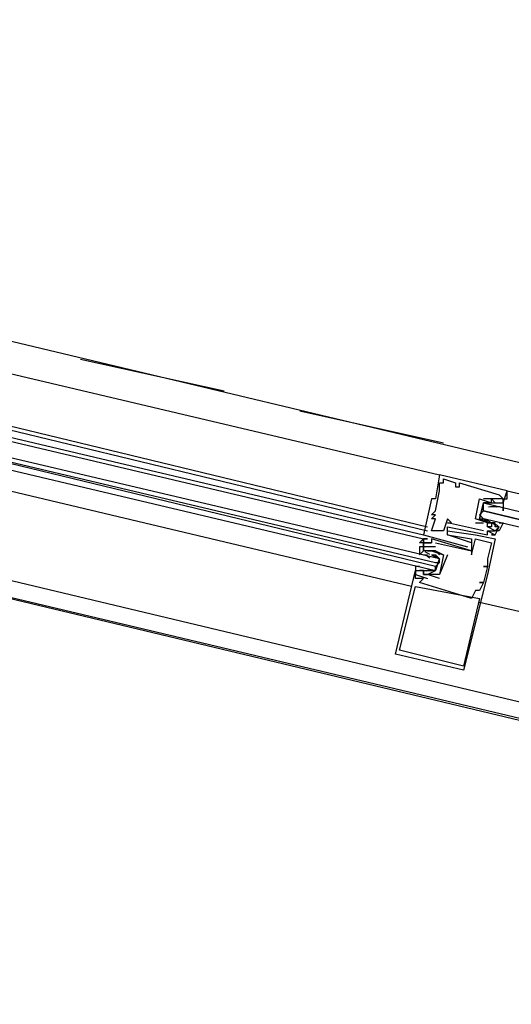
# Model space of a CAD drawing. Header units: feet. Extents: x -79 to 198, y -22 to 181.
# Tile 143 of 164: x 127.46 to 129.11, y 93.11 to 96.41. Entities that reach past the tile are written whole.
import ezdxf

# ---------------------------------------------------------------- set-up
doc = ezdxf.new("R2010")
doc.units = ezdxf.units.FT
doc.layers.add('A-LINEA', color=7, linetype='CONTINUOUS')

msp = doc.modelspace()

# ---------------------------------------------------------------- linework, layer by layer
at = {"layer": 'A-LINEA'}
for p, q in [((131.9867, 94.2444), (126.0133, 95.6711)), ((126.3867, 95.4711), (128.8667, 94.8844)), ((126.3467, 95.3111), (128.8267, 94.7111)), ((126.3467, 95.2978), (128.8267, 94.6978)), ((126.3333, 95.2711), (128.8133, 94.6844)), ((126.3333, 95.2578), (128.8133, 94.6711)), ((128.1467, 95.1644), (127.6667, 95.2711)), ((128.7733, 94.5111), (126.3067, 95.0978)), ((128.88, 94.9911), (128.4, 95.0978)), ((132.9467, 93.1644), (125.48, 94.9378)), ((131.8133, 93.4844), (125.84, 94.9111)), ((128.8667, 94.8844), (128.8667, 94.8844)), ((128.8667, 94.8578), (128.8667, 94.8578)), ((128.88, 94.8711), (128.88, 94.8711)), ((128.88, 94.8578), (128.88, 94.8578)), ((128.92, 94.8578), (128.92, 94.8578)), ((128.9333, 94.8578), (128.9333, 94.8578)), ((128.8667, 94.8444), (128.8667, 94.8444)), ((128.8667, 94.8311), (128.8667, 94.8311)), ((128.92, 94.8444), (128.92, 94.8444)), ((128.9333, 94.8444), (128.9333, 94.8444)), ((129.0667, 94.8178), (129.0667, 94.8178)), ((129.08, 94.7911), (129.0933, 94.8311)), ((129.0933, 94.8311), (129.0933, 94.8311)), ((128.84, 94.8044), (128.84, 94.8044)), ((128.8533, 94.8044), (128.8533, 94.8044)), ((129, 94.8044), (129, 94.8044)), ((129, 94.8044), (129, 94.8044)), ((129.0133, 94.8044), (129.0133, 94.8044)), ((129.04, 94.8044), (129.04, 94.8044)), ((129.04, 94.8044), (129.04, 94.8044)), ((129.04, 94.7911), (129.04, 94.7911)), ((129.0533, 94.7911), (129.0533, 94.7911)), ((129.08, 94.8044), (129.08, 94.8044)), ((129.08, 94.7911), (129.08, 94.7911)), ((128.84, 94.7511), (128.84, 94.7511)), ((128.8533, 94.7644), (128.8533, 94.7644)), ((128.8533, 94.7511), (128.8533, 94.7511)), ((129.0133, 94.7644), (129.0133, 94.7644)), ((129.0267, 94.7778), (129.0267, 94.7778)), ((129.0302, 94.7779), (129.0421, 94.7789)), ((129.0377, 94.7786), (129.0581, 94.7792)), ((129.0515, 94.7786), (129.0698, 94.7788)), ((129.0533, 94.7778), (129.0533, 94.7778)), ((129.0667, 94.7778), (129.0533, 94.7778)), ((129.0568, 94.7779), (129.0687, 94.7789)), ((129.0667, 94.7778), (129.0667, 94.7778)), ((129.0667, 94.7778), (129.0667, 94.7778)), ((128.84, 94.7378), (128.84, 94.7378)), ((128.8533, 94.7378), (128.8533, 94.7378)), ((128.8933, 94.7378), (128.8933, 94.7378)), ((128.8933, 94.7244), (128.8933, 94.7244)), ((128.9067, 94.7244), (128.9067, 94.7244)), ((128.9867, 94.7378), (128.9867, 94.7378)), ((128.9867, 94.7378), (128.9867, 94.7378)), ((128.9867, 94.7244), (129.0133, 94.7244)), ((128.9867, 94.7244), (128.9867, 94.7244)), ((129.0133, 94.7378), (129.0133, 94.7378)), ((129.0133, 94.7244), (129.0133, 94.7244)), ((129.0289, 94.7293), (129.0188, 94.7355)), ((129.0372, 94.7264), (129.0192, 94.7361)), ((129.0267, 94.7244), (129.0267, 94.7244)), ((129.0267, 94.7244), (129.0267, 94.7244)), ((129.04, 94.7378), (129.04, 94.7378)), ((129.04, 94.7244), (129.04, 94.7244)), ((129.04, 94.7244), (129.04, 94.7244)), ((129.04, 94.7244), (129.0533, 94.7244)), ((129.0556, 94.7159), (129.0454, 94.7222)), ((129.0626, 94.7141), (129.0464, 94.7226)), ((129.0533, 94.7244), (129.0533, 94.7244)), ((129.0533, 94.7244), (129.0533, 94.7244)), ((128.8133, 94.6844), (128.8133, 94.6844)), ((128.84, 94.6978), (128.84, 94.6978)), ((128.88, 94.6978), (128.88, 94.6978)), ((128.8933, 94.7111), (128.8933, 94.7111)), ((128.8933, 94.6978), (128.8933, 94.6978)), ((128.8933, 94.6844), (128.8933, 94.6844)), ((128.8933, 94.6844), (128.8933, 94.6844)), ((128.9867, 94.6844), (128.9867, 94.6844)), ((129.0133, 94.6978), (129.0133, 94.6978)), ((129.0267, 94.7111), (129.0267, 94.7111)), ((129.0267, 94.7111), (129.0267, 94.7111)), ((129.0267, 94.6978), (129.0267, 94.6978)), ((129.0267, 94.6978), (129.0267, 94.6978)), ((129.0267, 94.6844), (129.0267, 94.6844)), ((129.04, 94.7111), (129.04, 94.7111)), ((129.04, 94.6978), (129.04, 94.6978)), ((129.04, 94.6844), (129.04, 94.6844)), ((129.0533, 94.7111), (129.0533, 94.7111)), ((129.0533, 94.6978), (129.0533, 94.6978)), ((129.0533, 94.6844), (129.0533, 94.6844)), ((129.0533, 94.6844), (129.0533, 94.6844)), ((129.0667, 94.7111), (129.0667, 94.7111)), ((128.8133, 94.6711), (128.8133, 94.6711)), ((128.8133, 94.6711), (128.8133, 94.6711)), ((128.8133, 94.6711), (128.8133, 94.6711)), ((128.8133, 94.6711), (128.8133, 94.6711)), ((128.8133, 94.6711), (128.8133, 94.6711)), ((128.8133, 94.6578), (128.8133, 94.6578)), ((128.8133, 94.6578), (128.8133, 94.6578)), ((128.8267, 94.6711), (128.8267, 94.6711)), ((128.8267, 94.6578), (128.8267, 94.6578)), ((128.8267, 94.6578), (128.8267, 94.6578)), ((128.84, 94.6711), (128.84, 94.6711)), ((128.84, 94.6578), (128.84, 94.6578)), ((128.84, 94.6578), (128.84, 94.6578)), ((128.8533, 94.6578), (128.8533, 94.6578)), ((128.96, 94.6578), (128.96, 94.6578)), ((128.9733, 94.6711), (128.9733, 94.6711)), ((128.9733, 94.6578), (128.9733, 94.6578)), ((128.9867, 94.6711), (128.9867, 94.6711)), ((129.04, 94.6578), (129.04, 94.6578)), ((129.0533, 94.6711), (129.0533, 94.6711)), ((128.8133, 94.6444), (128.8133, 94.6444)), ((128.8133, 94.6311), (128.8133, 94.6311)), ((128.8133, 94.6178), (128.8133, 94.6178)), ((128.8133, 94.6178), (128.8267, 94.6178)), ((128.8174, 94.6281), (128.8336, 94.6196)), ((128.8267, 94.6311), (128.8267, 94.6311)), ((128.8267, 94.6178), (128.8267, 94.6178)), ((128.84, 94.6311), (128.84, 94.6311)), ((128.84, 94.6311), (128.84, 94.6311)), ((128.8428, 94.6158), (128.8607, 94.6062)), ((128.8533, 94.6444), (128.8533, 94.6444)), ((128.8533, 94.6311), (128.8533, 94.6311)), ((128.8533, 94.6178), (128.8533, 94.6178)), ((128.88, 94.6178), (128.88, 94.6178)), ((128.88, 94.6178), (128.88, 94.6178)), ((128.8933, 94.6178), (128.8933, 94.6178)), ((128.96, 94.6444), (128.96, 94.6444)), ((128.9733, 94.6311), (128.9733, 94.6311)), ((128.9733, 94.6311), (128.9733, 94.6311)), ((128.9733, 94.6178), (128.9733, 94.6178)), ((128.8244, 94.613), (128.8346, 94.6067)), ((128.8511, 94.613), (128.8612, 94.6067)), ((128.8667, 94.5911), (128.8533, 94.5778)), ((129.0267, 94.6044), (129.0267, 94.6044)), ((129.0267, 94.5911), (129.0267, 94.5911)), ((128.7867, 94.5644), (128.7867, 94.5644)), ((128.7867, 94.5511), (128.7867, 94.5511)), ((128.8, 94.5644), (128.8, 94.5644)), ((128.8133, 94.5644), (128.8, 94.5644)), ((128.8285, 94.5637), (128.8102, 94.5634)), ((128.8232, 94.5643), (128.8113, 94.5633)), ((128.8133, 94.5778), (128.8133, 94.5778)), ((128.8133, 94.5644), (128.8133, 94.5644)), ((128.8133, 94.5511), (128.8133, 94.5511)), ((128.8423, 94.5636), (128.8219, 94.563)), ((128.8267, 94.5511), (128.8267, 94.5511)), ((128.8267, 94.5511), (128.8267, 94.5511)), ((128.8498, 94.551), (128.8379, 94.5499)), ((128.84, 94.5644), (128.84, 94.5644)), ((128.8667, 94.5511), (128.8667, 94.5511)), ((128.8667, 94.5511), (128.8667, 94.5511)), ((129.0133, 94.5778), (129.0133, 94.5778)), ((129.0267, 94.5778), (129.0267, 94.5778)), ((129.0267, 94.5778), (129.0267, 94.5778)), ((129.0267, 94.5511), (129.0267, 94.5511)), ((128.7867, 94.5378), (128.7867, 94.5378)), ((128.8, 94.5244), (128.8, 94.5244)), ((128.8133, 94.5378), (128.8133, 94.5378)), ((128.8267, 94.5378), (128.8267, 94.5378)), ((128.8667, 94.5378), (128.8667, 94.5378)), ((129, 94.5244), (129, 94.5244)), ((129.0133, 94.5244), (129.0133, 94.5244)), ((129.0133, 94.5244), (129.0133, 94.5244)), ((128.7867, 94.5111), (128.7867, 94.5111)), ((128.9867, 94.4978), (128.9867, 94.4978)), ((129, 94.4978), (129, 94.4978)), ((128.9733, 94.4711), (128.9733, 94.4711)), ((129, 94.4711), (129, 94.4711)), ((128.7333, 94.2978), (128.7333, 94.2978)), ((128.72, 94.2844), (128.72, 94.2844)), ((128.9467, 94.2444), (128.9467, 94.2444)), ((128.9467, 94.2311), (128.9467, 94.2311))]:
    msp.add_line(p, q, dxfattribs=at)
for points in [[(137.56, 101.5111), (135.7467, 97.9511), (132.9467, 93.1644), (129.2133, 94.0444), (125.48, 94.9378), (124.7867, 91.9644), (124.4, 90.3378), (124.08, 90.4178), (123.04, 90.6578), (121.7867, 90.9511), (118.2, 75.6978), (129.9467, 72.9244)], [(126.32, 95.1644), (128.8533, 94.5644), (128.8533, 94.5778), (126.32, 95.1911), (128.8533, 94.5911), (128.8667, 94.5911), (128.8667, 94.6044), (126.32, 95.2044)], [(129.0933, 94.8311), (128.8667, 94.8844), (128.8533, 94.8044), (128.84, 94.8044), (128.8133, 94.6844), (128.96, 94.6444)], [(129.0133, 94.6978), (128.8933, 94.7244), (128.9067, 94.7244), (128.8933, 94.7378), (128.88, 94.6978), (128.84, 94.6978), (128.8533, 94.7378), (128.84, 94.7378), (128.8533, 94.7511), (128.84, 94.7511), (128.8533, 94.7644), (128.8667, 94.8311), (128.8667, 94.8444), (128.8667, 94.8578), (128.88, 94.8578), (128.88, 94.8711)], [(128.88, 94.8711), (128.92, 94.8578), (128.92, 94.8444), (128.9333, 94.8444), (128.9333, 94.8578), (129.0667, 94.8178), (129.08, 94.8044), (129.04, 94.8044), (129.04, 94.8044), (129.0133, 94.8044)], [(129.08, 94.8044), (129.0933, 94.8044), (129.0933, 94.8311), (130.1867, 94.5778)], [(129.08, 94.8044), (129.0933, 94.8044), (129.0933, 94.8311)], [(129.08, 94.8044), (129.0933, 94.8044), (129.0933, 94.8311)], [(128.9867, 94.7378), (128.9867, 94.7378), (129, 94.8044), (129, 94.8044)], [(129.04, 94.7244), (129.0267, 94.7244), (129.04, 94.7244), (129.04, 94.7111), (129.0267, 94.7111), (129.0267, 94.7244), (128.9867, 94.7378), (129, 94.8044), (129.04, 94.7911), (129.04, 94.8044), (129.0533, 94.7911)], [(129.0667, 94.7244), (129.08, 94.7244), (129.0667, 94.6978), (129.0533, 94.6978), (129.0667, 94.7111), (129.0533, 94.7111), (129.0533, 94.7244), (129.0267, 94.7244), (129, 94.7378), (129.0133, 94.7911), (129.04, 94.7911), (129.0533, 94.7911), (129.0667, 94.7911), (129.08, 94.7911), (129.08, 94.8044), (129.08, 94.7911), (129.08, 94.7644), (129.08, 94.7778)], [(129.04, 94.7911), (129.0267, 94.7911), (129.0133, 94.7911), (129, 94.7378), (129.0133, 94.7378), (129.0267, 94.7244)], [(130.16, 94.4711), (129.0133, 94.7378), (129, 94.7511), (129.0133, 94.7644), (130.1733, 94.4844), (129.0133, 94.7644), (129.0133, 94.7778), (129.0133, 94.7911), (130.1733, 94.5111)], [(128.8933, 94.6978), (128.9867, 94.6844), (129.0533, 94.6711), (129.0267, 94.5511), (128.9467, 94.2311), (128.72, 94.2844), (128.7867, 94.5644), (128.8, 94.5644), (128.8, 94.5644)], [(128.8933, 94.6844), (128.9733, 94.6711), (128.9733, 94.6311), (128.84, 94.6711), (128.84, 94.6578), (128.8267, 94.6578), (128.8133, 94.6578), (128.8133, 94.6711), (128.8267, 94.6711), (128.8133, 94.6711), (128.8133, 94.6311), (128.8133, 94.6311)], [(128.9733, 94.6578), (128.8933, 94.6844), (128.8933, 94.7111), (129.0267, 94.6844), (129.0267, 94.6978), (129.0533, 94.6844), (129.04, 94.6844), (129.0533, 94.6844), (129.0667, 94.7111), (129.0533, 94.7111)], [(129.0267, 94.6978), (129.0267, 94.6978), (129.04, 94.6978), (129.0533, 94.6978), (129.0267, 94.7111), (129.0267, 94.7111)], [(128.8533, 94.6578), (128.9733, 94.6311), (128.9733, 94.6178), (128.9867, 94.6711), (129.04, 94.6578), (129.0267, 94.6044), (129.0267, 94.5911), (129.0267, 94.5778), (129.0133, 94.5778), (129.0267, 94.5778), (129.0133, 94.5244), (129, 94.5244), (129.0133, 94.5244), (129, 94.4978), (128.9867, 94.4978), (128.9733, 94.4711), (128.8, 94.5244), (128.8133, 94.5378), (128.7867, 94.5378), (128.7867, 94.5511), (128.8267, 94.5378)], [(128.8133, 94.6578), (128.8, 94.6578), (128.8133, 94.6711)], [(128.8133, 94.6578), (128.8, 94.6578), (128.8133, 94.6711)], [(128.8133, 94.6578), (128.8, 94.6578), (128.8133, 94.6711)], [(128.8533, 94.6444), (128.8133, 94.6444), (128.8133, 94.6578), (128.8267, 94.6578), (128.84, 94.6578), (128.84, 94.6578)], [(128.8667, 94.6178), (128.8533, 94.6311), (128.84, 94.6311), (128.8133, 94.6311), (128.8133, 94.6444), (128.8, 94.6444), (128.8, 94.6311), (128.8, 94.6178), (128.8133, 94.6311)], [(128.8267, 94.6311), (128.84, 94.6311), (128.88, 94.6178), (128.8667, 94.5511), (128.8267, 94.5511)], [(128.84, 94.6178), (128.8533, 94.6178), (128.8667, 94.6044), (128.8533, 94.5644), (128.84, 94.5644), (128.8267, 94.5644)], [(128.8533, 94.6311), (128.88, 94.6178), (128.88, 94.6178)], [(128.8933, 94.6178), (128.8667, 94.5511), (128.8667, 94.5511)], [(128.8, 94.5778), (128.7867, 94.5778), (128.7867, 94.5511), (128.7867, 94.5644), (128.8, 94.5644), (128.8133, 94.5644), (128.8133, 94.5511), (128.8267, 94.5511), (128.8533, 94.5644), (128.8667, 94.6044)], [(128.8267, 94.5511), (128.8133, 94.5511), (128.8133, 94.5644)], [(128.8667, 94.5378), (128.8267, 94.5511), (128.8267, 94.5511)], [(128.9467, 94.2444), (128.7333, 94.2978), (128.7867, 94.5111), (129, 94.4711), (128.9467, 94.2444)], [(131.88, 93.7778), (130.1067, 94.2044), (129, 94.4578)]]:
    msp.add_lwpolyline(points, dxfattribs=at)

doc.saveas('drawing.dxf')
